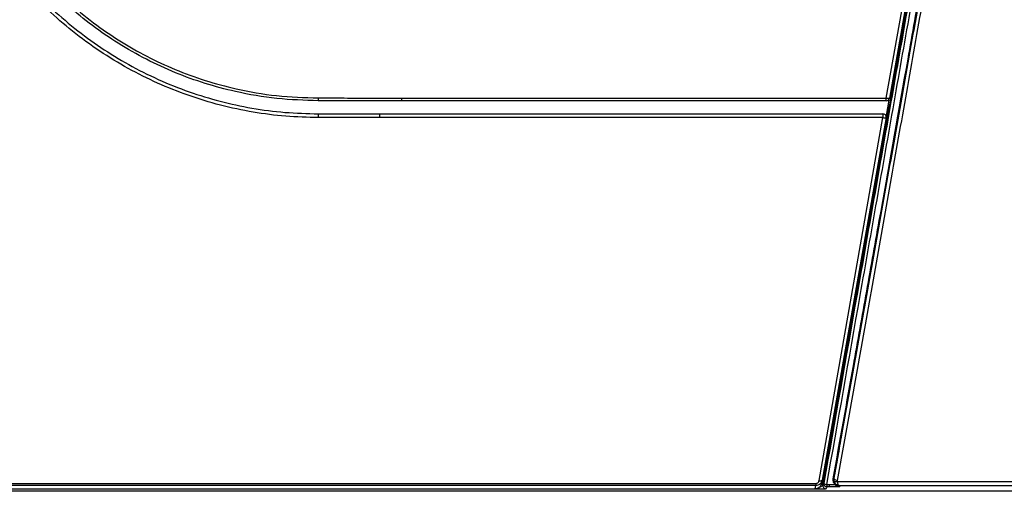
# Model space of a CAD drawing. Header units: millimetres. Extents: x 25 to 1935, y 715 to 2336.
# Tile 116 of 252: x 1256 to 1286, y 869 to 883. Entities that reach past the tile are written whole.
import ezdxf

# ---------------------------------------------------------------- set-up
doc = ezdxf.new("R2010")
doc.units = ezdxf.units.MM
doc.header["$LTSCALE"] = 2
doc.layers.get('0').update_dxf_attribs({"color": 2})

msp = doc.modelspace()

# ---------------------------------------------------------------- linework, layer by layer
at = {"color": 2, "linetype": 'Continuous', "lineweight": 30}
for p, q in [((1282.498, 881.004), (1284.597, 892.92)), ((1284.695, 892.903), (1282.597, 881.003)), ((1267.597, 881.004), (1282.498, 881.004)), ((1282.491, 880.403), (1282.597, 881.003)), ((1282.498, 880.92), (1282.498, 881.004)), ((1267.597, 880.92), (1265.028, 880.92)), ((1282.498, 880.92), (1267.597, 880.92)), ((1265.028, 880.52), (1266.91, 880.52)), ((1266.91, 880.52), (1282.393, 880.52)), ((1282.393, 880.404), (1266.91, 880.404)), ((1280.428, 869.248), (1282.393, 880.404)), ((1282.491, 880.403), (1280.527, 869.263)), ((1282.393, 880.52), (1282.393, 880.404)), ((1281.497, 872.824), (1281.512, 872.921)), ((1281.497, 872.836), (1281.512, 872.921)), ((1281.497, 872.837), (1281.497, 872.837)), ((1281.497, 872.837), (1281.497, 872.836)), ((1281.497, 872.824), (1281.497, 872.836)), ((1281.512, 872.921), (1281.512, 872.921)), ((1280.527, 869.263), (1280.51, 869.167)), ((1280.865, 869.307), (1280.891, 869.303)), ((1280.99, 869.225), (1391.866, 869.225)), ((1423.459, 868.92), (1249.398, 868.92)), ((1280.425, 868.981), (1249.458, 868.981)), ((1253.448, 868.996), (1280.312, 868.996)), ((1254.051, 869.163), (1280.329, 869.163)), ((1280.329, 869.095), (1254.056, 869.095)), ((1280.312, 868.996), (1280.329, 869.095)), ((1280.329, 869.163), (1280.329, 869.095)), ((1280.425, 869.048), (1280.425, 868.981)), ((1280.67, 869.126), (1280.724, 869.126)), ((1280.724, 869.126), (1280.759, 869.126)), ((1281.06, 869.06), (1280.747, 869.058)), ((1391.797, 869.089), (1281.06, 869.089)), ((1281.06, 869.089), (1281.06, 869.06))]:
    msp.add_line(p, q, dxfattribs=at)
at = {"color": 2, "linetype": 'Continuous', "lineweight": 30, "flags": 128}
for points in [[(1280.428, 869.248), (1280.447, 869.246), (1280.465, 869.245), (1280.481, 869.245), (1280.496, 869.246), (1280.508, 869.249), (1280.518, 869.253), (1280.524, 869.257), (1280.527, 869.263)], [(1280.544, 869.116), (1280.567, 869.156), (1280.577, 869.173)], [(1280.643, 869), (1280.657, 869.024), (1280.676, 869.058)], [(1280.747, 869.058), (1280.73, 869.058), (1280.676, 869.058)], [(1280.759, 869.126), (1280.874, 869.127), (1280.918, 869.127)]]:
    msp.add_lwpolyline(points, dxfattribs=at)
at = {"color": 2, "linetype": 'Continuous', "lineweight": 30}
for centre, radius, start, end in [((1266.488, 880.987), 1.461, 179.2415, 182.5916), ((1282.55, 881.162), 0.165, 251.9397, 286.592), ((1282.498, 881.02), 0.1, 270, 350), ((1267.926, 880.437), 2.899, 178.345, 180.6327), ((1282.393, 880.42), 0.1, 350, 90), ((1282.442, 880.554), 0.158, 251.6332, 287.8432), ((1280.989, 869.383), 0.127, 219.134, 270.1453), ((1280.95, 869.33), 0.113, 239.8464, 290.6611), ((1280.643, 869.1), 0.1, 171.0265, 269.8112), ((1280.676, 869.158), 0.1, 171.0245, 269.8112), ((1280.668, 869.236), 0.111, 214.7334, 271.1396), ((1280.991, 869.118), 0.321, 178.5215, 190.7477)]:
    msp.add_arc(centre, radius, start, end, dxfattribs=at)
for points, knots in [([(1280.544, 869.116), (1280.881, 871.028), (1281.222, 872.963), (1281.74, 875.9), (1281.914, 876.884), (1282.262, 878.86), (1282.437, 879.851), (1282.788, 881.842), (1282.964, 882.842), (1283.317, 884.845), (1283.494, 885.848), (1283.849, 887.859), (1284.026, 888.866), (1284.382, 890.884), (1284.56, 891.893), (1284.738, 892.903)], [0, 0, 0, 0, 0.25, 0.25, 0.375, 0.375, 0.5, 0.5, 0.625, 0.625, 0.75, 0.75, 0.875, 0.875, 1, 1, 1, 1]), ([(1284.762, 892.916), (1284.407, 890.901), (1284.052, 888.89), (1283.521, 885.879), (1283.345, 884.877), (1282.992, 882.878), (1282.817, 881.882), (1282.466, 879.895), (1282.292, 878.904), (1281.944, 876.931), (1281.771, 875.95), (1281.255, 873.019), (1280.913, 871.083), (1280.577, 869.173)], [0, 0, 0, 0, 0.25, 0.25, 0.375, 0.375, 0.5, 0.5, 0.625, 0.625, 0.75, 0.75, 1, 1, 1, 1]), ([(1280.67, 869.126), (1281.007, 871.038), (1281.349, 872.977), (1281.866, 875.911), (1282.039, 876.894), (1282.387, 878.869), (1282.562, 879.861), (1282.913, 881.851), (1283.088, 882.848), (1283.441, 884.849), (1283.618, 885.853), (1284.15, 888.868), (1284.505, 890.881), (1284.86, 892.899)], [0, 0, 0, 0, 0.25, 0.25, 0.375, 0.375, 0.5, 0.5, 0.625, 0.625, 0.75, 0.75, 1, 1, 1, 1]), ([(1265.027, 880.405), (1264.693, 880.413), (1264.022, 880.429), (1263.015, 880.561), (1262.009, 880.773), (1261.026, 881.073), (1260.078, 881.451), (1259.169, 881.904), (1258.293, 882.437), (1257.467, 883.041), (1256.699, 883.71), (1255.99, 884.438), (1255.337, 885.232), (1254.755, 886.078), (1254.251, 886.963), (1253.823, 887.885), (1253.469, 888.851), (1253.172, 889.948), (1252.957, 891.174), (1252.927, 892.069), (1252.912, 892.519)], [0, 0, 0, 0, 0.0526994, 0.1057673, 0.1599955, 0.2146236, 0.2677167, 0.3208099, 0.3746575, 0.4292865, 0.4820307, 0.5351401, 0.5894016, 0.644061, 0.6968166, 0.7499373, 0.8042083, 0.8588763, 0.9290003, 1, 1, 1, 1]), ([(1253.028, 892.52), (1253.042, 892.08), (1253.07, 891.192), (1253.28, 889.989), (1253.568, 888.915), (1253.91, 887.968), (1254.335, 887.042), (1254.837, 886.158), (1255.408, 885.325), (1256.044, 884.544), (1256.751, 883.811), (1257.518, 883.142), (1258.334, 882.544), (1259.192, 882.019), (1260.101, 881.563), (1261.042, 881.187), (1262.007, 880.892), (1262.991, 880.681), (1264.001, 880.546), (1264.685, 880.529), (1265.028, 880.52)], [0, 0, 0, 0, 0.070151, 0.1411785, 0.1939187, 0.2470251, 0.3012865, 0.3559471, 0.408686, 0.4617911, 0.5160511, 0.5707101, 0.6236095, 0.6768785, 0.7307199, 0.7853452, 0.8380575, 0.8911354, 0.945367, 1, 1, 1, 1]), ([(1265.028, 880.92), (1264.602, 880.934), (1263.745, 880.961), (1262.58, 881.164), (1261.542, 881.442), (1260.626, 881.773), (1259.732, 882.184), (1258.876, 882.67), (1258.072, 883.221), (1257.316, 883.836), (1256.609, 884.52), (1255.962, 885.262), (1255.386, 886.047), (1254.877, 886.878), (1254.436, 887.756), (1254.071, 888.67), (1253.788, 889.601), (1253.583, 890.553), (1253.453, 891.529), (1253.436, 892.19), (1253.428, 892.52)], [0, 0, 0, 0, 0.07013, 0.141134, 0.19406, 0.246986, 0.30145, 0.355914, 0.40884, 0.461766, 0.51623, 0.570694, 0.623588, 0.676482, 0.73091, 0.785338, 0.838235, 0.891132, 0.945566, 1, 1, 1, 1]), ([(1253.514, 892.519), (1253.521, 892.2), (1253.537, 891.563), (1253.662, 890.604), (1253.864, 889.65), (1254.148, 888.716), (1254.506, 887.819), (1254.937, 886.953), (1255.444, 886.12), (1256.021, 885.332), (1256.655, 884.603), (1257.348, 883.928), (1258.103, 883.309), (1258.908, 882.755), (1259.748, 882.277), (1260.625, 881.869), (1261.542, 881.534), (1262.584, 881.252), (1263.749, 881.048), (1264.599, 881.02), (1265.027, 881.006)], [0, 0, 0, 0, 0.0528872, 0.1057745, 0.160205, 0.2146364, 0.2675381, 0.3204396, 0.3748713, 0.4293029, 0.4822337, 0.5351645, 0.5896294, 0.6440943, 0.6970319, 0.7499696, 0.8044394, 0.8589094, 0.9290162, 1, 1, 1, 1]), ([(1280.891, 869.303), (1280.931, 869.528), (1280.972, 869.753), (1281.053, 870.205), (1281.174, 870.883), (1281.296, 871.564), (1281.54, 872.929), (1281.704, 873.844), (1282.032, 875.685), (1282.197, 876.61), (1282.528, 878.466), (1282.694, 879.398), (1283.027, 881.267), (1283.193, 882.205), (1283.527, 884.087), (1283.694, 885.029), (1284.196, 887.858), (1284.53, 889.749), (1284.865, 891.646)], [0, 0, 0, 0, 0.03125, 0.03125, 0.0625, 0.125, 0.125, 0.25, 0.25, 0.375, 0.375, 0.5, 0.5, 0.625, 0.625, 0.75, 0.75, 1, 1, 1, 1]), ([(1284.967, 891.646), (1284.632, 889.745), (1284.297, 887.85), (1283.795, 885.015), (1283.628, 884.071), (1283.294, 882.186), (1283.127, 881.245), (1282.794, 879.372), (1282.628, 878.439), (1282.297, 876.578), (1282.132, 875.651), (1281.638, 872.885), (1281.313, 871.061), (1280.989, 869.256)], [0, 0, 0, 0, 0.25, 0.25, 0.375, 0.375, 0.5, 0.5, 0.625, 0.625, 0.75, 0.75, 1, 1, 1, 1]), ([(1281.512, 872.921), (1281.648, 873.683), (1281.785, 874.448), (1282.059, 875.985), (1282.197, 876.757), (1282.611, 879.078), (1282.888, 880.635), (1283.305, 882.984), (1283.444, 883.769), (1283.723, 885.339), (1283.862, 886.126), (1284.28, 888.487), (1284.559, 890.065), (1284.838, 891.646)], [0, 0, 0, 0, 0.125, 0.125, 0.25, 0.25, 0.5, 0.5, 0.625, 0.625, 0.75, 0.75, 1, 1, 1, 1]), ([(1265.027, 881.006), (1265.093, 881.006), (1265.427, 881.006), (1266.284, 881.005), (1267.075, 881.005), (1267.6, 881.004)], [0, 0, 0, 0, 0.07773, 0.3886505, 1, 1, 1, 1]), ([(1266.913, 880.403), (1266.846, 880.403), (1266.513, 880.404), (1265.884, 880.404), (1265.322, 880.405), (1265.027, 880.405)], [0, 0, 0, 0, 0.106059, 0.530298, 1, 1, 1, 1]), ([(1280.527, 869.263), (1280.525, 869.255), (1280.518, 869.225), (1280.495, 869.177), (1280.449, 869.131), (1280.392, 869.101), (1280.35, 869.097), (1280.329, 869.095)], [0, 0, 0, 0, 0.0906206, 0.3297774, 0.554779, 0.7756772, 1, 1, 1, 1]), ([(1280.329, 869.163), (1280.34, 869.164), (1280.361, 869.166), (1280.389, 869.181), (1280.412, 869.205), (1280.424, 869.229), (1280.427, 869.244), (1280.428, 869.248)], [0, 0, 0, 0, 0.217863, 0.435472, 0.661623, 0.906479, 1, 1, 1, 1]), ([(1280.918, 869.127), (1280.896, 869.151), (1280.879, 869.181), (1280.861, 869.243), (1280.859, 869.275), (1280.865, 869.307)], [0, 0, 0, 0, 0.5, 0.5, 1, 1, 1, 1]), ([(1280.894, 869.233), (1280.891, 869.244), (1280.889, 869.256), (1280.889, 869.273), (1280.889, 869.279), (1280.889, 869.288), (1280.89, 869.293), (1280.89, 869.297), (1280.89, 869.3), (1280.891, 869.301), (1280.891, 869.303)], [0, 0, 0, 0, 0.5, 0.5, 0.75, 0.75, 0.875, 0.9375, 0.9375, 1, 1, 1, 1]), ([(1281.06, 869.089), (1281.041, 869.09), (1281.022, 869.094), (1280.986, 869.108), (1280.969, 869.118), (1280.939, 869.144), (1280.927, 869.159), (1280.906, 869.193), (1280.898, 869.212), (1280.894, 869.233)], [0, 0, 0, 0, 0.25, 0.25, 0.5, 0.5, 0.75, 0.75, 1, 1, 1, 1]), ([(1280.99, 869.225), (1280.994, 869.186), (1281.004, 869.153), (1281.022, 869.118), (1281.029, 869.109), (1281.043, 869.095), (1281.051, 869.091), (1281.06, 869.089)], [0, 0, 0, 0, 0.5, 0.5, 0.75, 0.75, 1, 1, 1, 1]), ([(1280.51, 869.167), (1280.503, 869.143), (1280.49, 869.095), (1280.44, 869.039), (1280.378, 869.002), (1280.332, 868.998), (1280.312, 868.996)], [0, 0, 0, 0, 0.267124, 0.53482, 0.785831, 1, 1, 1, 1]), ([(1280.643, 869), (1280.641, 868.998), (1280.635, 868.995), (1280.612, 868.991), (1280.597, 868.988), (1280.558, 868.985), (1280.534, 868.983), (1280.482, 868.981), (1280.454, 868.981), (1280.425, 868.981)], [0, 0, 0, 0, 0.25, 0.25, 0.5, 0.5, 0.75, 0.75, 1, 1, 1, 1]), ([(1280.446, 869.052), (1280.451, 869.053), (1280.468, 869.057), (1280.493, 869.068), (1280.521, 869.084), (1280.538, 869.101), (1280.543, 869.112), (1280.544, 869.116)], [0, 0, 0, 0, 0.07838, 0.293447, 0.537281, 0.809459, 1, 1, 1, 1]), ([(1280.747, 869.058), (1280.748, 869.06), (1280.749, 869.067), (1280.753, 869.091), (1280.756, 869.108), (1280.759, 869.126)], [0, 0, 0, 0, 0.5, 0.5, 1, 1, 1, 1]), ([(1280.918, 869.127), (1280.938, 869.105), (1280.961, 869.089), (1281.009, 869.067), (1281.034, 869.061), (1281.06, 869.06)], [0, 0, 0, 0, 0.5, 0.5, 1, 1, 1, 1])]:
    msp.add_open_spline(points, degree=3, knots=knots, dxfattribs=at)
for points in [[(1267.597, 880.92), (1267.597, 880.922), (1267.598, 880.924), (1267.598, 880.943), (1267.599, 880.97), (1267.6, 880.993), (1267.6, 881.004)], [(1266.91, 880.52), (1266.91, 880.52), (1266.91, 880.519), (1266.91, 880.512), (1266.91, 880.501), (1266.91, 880.485), (1266.91, 880.467), (1266.91, 880.447), (1266.91, 880.425), (1266.91, 880.411), (1266.91, 880.404)], [(1280.865, 869.307), (1281.074, 870.475), (1281.285, 871.652), (1281.497, 872.837)], [(1281.497, 872.837), (1281.502, 872.865), (1281.507, 872.893), (1281.512, 872.921)], [(1280.989, 869.256), (1280.988, 869.246), (1280.988, 869.235), (1280.99, 869.225)]]:
    msp.add_open_spline(points, degree=3, dxfattribs=at)

doc.saveas('drawing.dxf')
